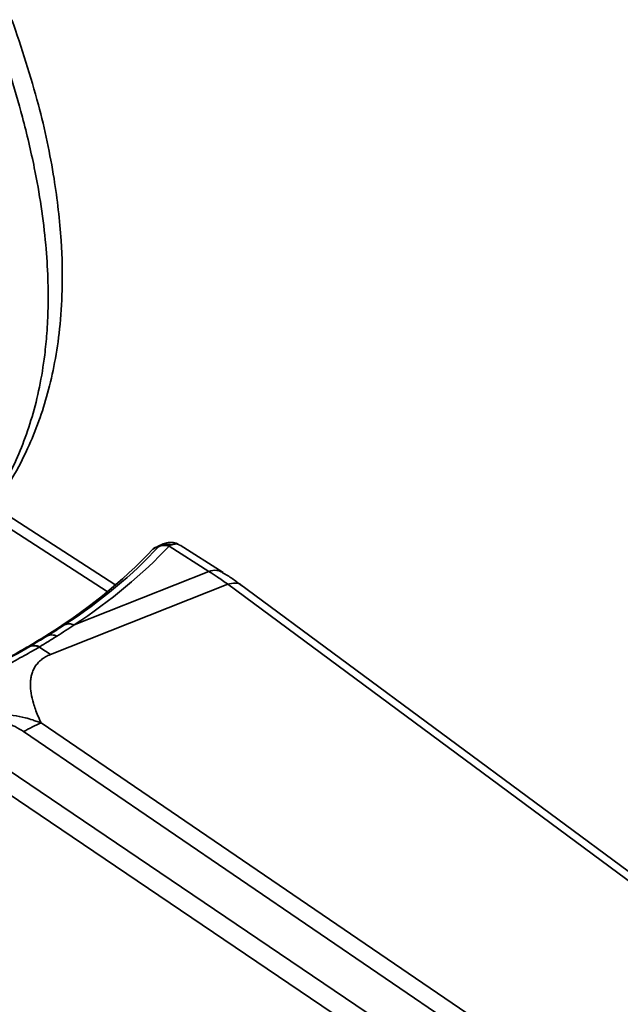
# Model space of a CAD drawing. Header units: millimetres. Extents: x 2485 to 2999, y 1640 to 2004.
# Tile 25 of 32: x 2797 to 2815, y 1844 to 1875. Entities that reach past the tile are written whole.
import ezdxf

# ---------------------------------------------------------------- set-up
doc = ezdxf.new("R2010")
doc.units = ezdxf.units.MM
doc.layers.add('粗实线层', color=7, linetype='Continuous', lineweight=35)

msp = doc.modelspace()

# ---------------------------------------------------------------- linework, layer by layer
at = {"layer": '粗实线层'}
for p, q in [((2799.768, 1857.229), (2795.987, 1859.671)), ((2799.53, 1857.009), (2795.803, 1859.416)), ((2801.158, 1858.431), (2800.948, 1858.322)), ((2801.311, 1858.488), (2801.072, 1858.382)), ((2801.261, 1858.473), (2801.158, 1858.431)), ((2801.453, 1858.418), (2802.693, 1857.631)), ((2803.136, 1857.595), (2801.796, 1858.446)), ((2802.693, 1857.631), (2798.504, 1855.97)), ((2797.77, 1855.052), (2803.276, 1857.233)), ((2803.276, 1857.233), (2864.742, 1811.786)), ((2865.213, 1811.721), (2803.645, 1857.247)), ((2797.675, 1855.633), (2797.481, 1855.544)), ((2797.144, 1855.312), (2796.953, 1855.227)), ((2797.419, 1855.283), (2797.437, 1855.294)), ((2860.547, 1809.983), (2797.479, 1852.927)), ((2859.996, 1809.705), (2796.935, 1852.659)), ((2859.073, 1809.173), (2795.727, 1851.962)), ((2858.504, 1808.803), (2795.178, 1851.599))]:
    msp.add_line(p, q, dxfattribs=at)
for points, knots in [([(2794.379, 1857.905), (2794.798, 1858.296), (2795.56, 1859.006), (2796.441, 1860.237), (2797.025, 1861.324), (2797.415, 1862.277), (2797.697, 1863.168), (2797.915, 1864.119), (2798.072, 1865.183), (2798.154, 1866.441), (2798.122, 1867.99), (2797.898, 1869.918), (2797.417, 1872.223), (2796.867, 1873.875), (2796.575, 1874.755)], [0, 0, 0, 0, 0.125071, 0.227206, 0.306085, 0.362953, 0.416453, 0.472345, 0.530589, 0.594148, 0.672571, 0.766441, 0.875609, 1, 1, 1, 1]), ([(2796.109, 1874.258), (2796.24, 1873.879), (2796.532, 1873.035), (2796.93, 1871.664), (2797.26, 1870.272), (2797.493, 1868.952), (2797.632, 1867.802), (2797.698, 1866.751), (2797.704, 1865.834), (2797.666, 1865.046), (2797.584, 1864.221), (2797.44, 1863.347), (2797.21, 1862.423), (2796.92, 1861.575), (2796.579, 1860.8), (2796.164, 1860.04), (2795.632, 1859.254), (2794.967, 1858.463), (2794.447, 1857.995), (2794.186, 1857.76)], [0, 0, 0, 0, 0.053154, 0.118202, 0.192083, 0.249426, 0.307337, 0.360072, 0.407368, 0.449494, 0.486596, 0.544548, 0.601867, 0.658817, 0.714411, 0.769809, 0.837428, 0.918404, 1, 1, 1, 1]), ([(2800.948, 1858.322), (2800.985, 1858.349), (2801.032, 1858.384), (2801.066, 1858.38), (2801.074, 1858.379)], [0, 0, 0, 0, 0.768901, 1, 1, 1, 1]), ([(2801.446, 1858.42), (2801.391, 1858.436), (2801.334, 1858.442), (2801.224, 1858.434), (2801.172, 1858.419), (2801.128, 1858.396)], [0, 0, 0, 0, 0.5, 0.5, 1, 1, 1, 1]), ([(2801.744, 1858.47), (2801.735, 1858.476), (2801.678, 1858.512), (2801.555, 1858.535), (2801.389, 1858.533), (2801.285, 1858.492), (2801.235, 1858.473)], [0, 0, 0, 0, 0.067119, 0.386641, 0.700977, 1, 1, 1, 1]), ([(2801.446, 1858.42), (2801.444, 1858.43), (2801.44, 1858.448), (2801.436, 1858.464), (2801.434, 1858.472)], [0, 0, 0, 0, 0.500668, 1, 1, 1, 1]), ([(2801.788, 1858.434), (2801.774, 1858.448), (2801.735, 1858.487), (2801.638, 1858.488), (2801.554, 1858.464), (2801.512, 1858.452)], [0, 0, 0, 0, 0.214112, 0.607186, 1, 1, 1, 1]), ([(2803.122, 1857.598), (2803.063, 1857.628), (2802.94, 1857.691), (2802.778, 1857.651), (2802.693, 1857.631)], [0, 0, 0, 0, 0.479872, 1, 1, 1, 1]), ([(2803.276, 1857.233), (2803.221, 1857.273), (2803.112, 1857.352), (2802.96, 1857.456), (2802.821, 1857.55), (2802.736, 1857.604), (2802.693, 1857.631)], [0, 0, 0, 0, 0.281154, 0.562318, 0.780968, 1, 1, 1, 1]), ([(2803.699, 1857.195), (2803.606, 1857.269), (2803.414, 1857.42), (2803.219, 1857.534), (2803.119, 1857.592)], [0, 0, 0, 0, 0.487342, 1, 1, 1, 1]), ([(2803.276, 1857.233), (2803.355, 1857.251), (2803.514, 1857.287), (2803.659, 1857.26), (2803.699, 1857.206), (2803.699, 1857.206)], [0, 0, 0, 0, 0.496663, 0.993325, 1, 1, 1, 1]), ([(2798.211, 1855.974), (2798.252, 1855.993), (2798.3, 1856.003), (2798.401, 1856.002), (2798.454, 1855.991), (2798.504, 1855.97)], [0, 0, 0, 0, 0.5, 0.5, 1, 1, 1, 1]), ([(2797.437, 1855.294), (2797.516, 1855.341), (2797.696, 1855.45), (2797.871, 1855.56), (2797.969, 1855.622)], [0, 0, 0, 0, 0.4373794, 1, 1, 1, 1]), ([(2797.675, 1855.633), (2797.716, 1855.652), (2797.765, 1855.662), (2797.866, 1855.658), (2797.919, 1855.645), (2797.969, 1855.622)], [0, 0, 0, 0, 0.5, 0.5, 1, 1, 1, 1]), ([(2797.419, 1855.283), (2797.348, 1855.241), (2797.198, 1855.153), (2796.953, 1855.015), (2796.679, 1854.865), (2796.482, 1854.758), (2796.379, 1854.703)], [0, 0, 0, 0, 0.217353, 0.456238, 0.717003, 1, 1, 1, 1]), ([(2797.127, 1855.302), (2797.168, 1855.32), (2797.216, 1855.329), (2797.318, 1855.322), (2797.37, 1855.307), (2797.419, 1855.283)], [0, 0, 0, 0, 0.5, 0.5, 1, 1, 1, 1]), ([(2796.953, 1855.227), (2796.88, 1855.185), (2796.728, 1855.097), (2796.486, 1854.958), (2796.219, 1854.807), (2796.03, 1854.7), (2795.932, 1854.644)], [0, 0, 0, 0, 0.2229668, 0.4638833, 0.7228585, 1, 1, 1, 1]), ([(2797.479, 1852.927), (2797.446, 1853.001), (2797.382, 1853.144), (2797.302, 1853.348), (2797.224, 1853.582), (2797.163, 1853.842), (2797.144, 1854.089), (2797.155, 1854.276), (2797.178, 1854.414), (2797.221, 1854.543), (2797.286, 1854.668), (2797.371, 1854.787), (2797.482, 1854.892), (2797.611, 1854.982), (2797.717, 1855.029), (2797.77, 1855.052)], [0, 0, 0, 0, 0.094829, 0.181886, 0.261245, 0.394419, 0.5171, 0.584763, 0.643878, 0.70421, 0.765836, 0.828433, 0.887762, 0.944641, 1, 1, 1, 1]), ([(2795.786, 1853.128), (2795.835, 1853.138), (2795.934, 1853.159), (2796.082, 1853.178), (2796.224, 1853.186), (2796.399, 1853.184), (2796.656, 1853.166), (2796.946, 1853.104), (2797.19, 1853.032), (2797.352, 1852.976), (2797.437, 1852.943), (2797.479, 1852.927)], [0, 0, 0, 0, 0.089097, 0.181597, 0.26106, 0.335508, 0.479598, 0.699233, 0.840178, 0.920713, 1, 1, 1, 1]), ([(2796.03, 1852.898), (2796.05, 1852.905), (2796.089, 1852.917), (2796.154, 1852.929), (2796.22, 1852.934), (2796.288, 1852.932), (2796.359, 1852.923), (2796.493, 1852.894), (2796.699, 1852.811), (2796.85, 1852.714), (2796.935, 1852.659)], [0, 0, 0, 0, 0.067145, 0.131999, 0.196152, 0.261249, 0.328862, 0.400399, 0.661483, 1, 1, 1, 1])]:
    msp.add_open_spline(points, degree=3, knots=knots, dxfattribs=at)
for points in [[(2800.948, 1858.322), (2800.02, 1857.319), (2798.855, 1856.386), (2797.481, 1855.544)], [(2798.211, 1855.974), (2799.346, 1856.721), (2800.324, 1857.532), (2801.128, 1858.396)], [(2801.453, 1858.418), (2800.64, 1857.546), (2799.651, 1856.725), (2798.504, 1855.97)], [(2801.128, 1858.396), (2801.14, 1858.409), (2801.15, 1858.42), (2801.158, 1858.431)], [(2801.434, 1858.471), (2801.335, 1858.489), (2801.235, 1858.472), (2801.158, 1858.431)], [(2801.512, 1858.452), (2801.486, 1858.46), (2801.46, 1858.467), (2801.434, 1858.471)], [(2801.446, 1858.42), (2801.449, 1858.42), (2801.451, 1858.419), (2801.453, 1858.418)], [(2801.453, 1858.418), (2801.473, 1858.431), (2801.493, 1858.442), (2801.512, 1858.452)], [(2797.675, 1855.633), (2797.857, 1855.745), (2798.036, 1855.859), (2798.211, 1855.974)], [(2798.504, 1855.97), (2798.33, 1855.853), (2798.151, 1855.737), (2797.969, 1855.622)], [(2797.144, 1855.312), (2797.325, 1855.418), (2797.501, 1855.525), (2797.675, 1855.633)], [(2796.109, 1854.723), (2796.464, 1854.923), (2796.805, 1855.113), (2797.127, 1855.302)], [(2797.481, 1855.544), (2797.309, 1855.437), (2797.132, 1855.331), (2796.953, 1855.227)], [(2797.127, 1855.302), (2797.133, 1855.305), (2797.138, 1855.309), (2797.144, 1855.312)], [(2797.144, 1855.312), (2797.23, 1855.35), (2797.337, 1855.343), (2797.437, 1855.294)], [(2797.77, 1855.052), (2797.654, 1855.133), (2797.537, 1855.21), (2797.419, 1855.283)], [(2796.935, 1852.659), (2797.119, 1852.765), (2797.301, 1852.854), (2797.479, 1852.927)]]:
    msp.add_open_spline(points, degree=3, dxfattribs=at)

doc.saveas('drawing.dxf')
